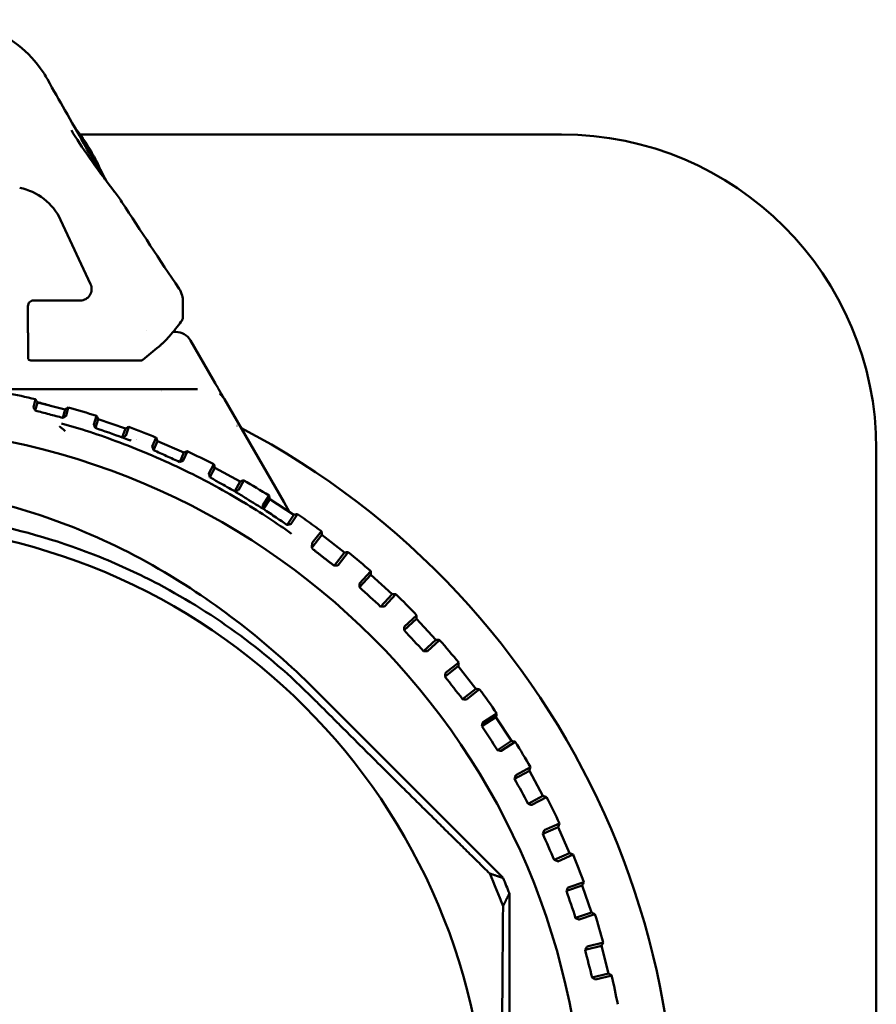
# Model space of a CAD drawing. Header units: millimetres. Extents: x 0 to 1891, y -60 to 594.
# Tile 20 of 118: x 168 to 183, y 348 to 366. Entities that reach past the tile are written whole.
import ezdxf

# ---------------------------------------------------------------- set-up
doc = ezdxf.new("R2010")
doc.units = ezdxf.units.MM
doc.layers.add('Sichtbar (ISO)', color=7, linetype='Continuous', lineweight=50)

msp = doc.modelspace()

# ---------------------------------------------------------------- linework, layer by layer
at = {"layer": 'Sichtbar (ISO)'}
for p, q in [((168.919, 363.736), (168.919, 363.736)), ((169.003, 363.62), (169.003, 363.62)), ((169.01, 363.62), (177.424, 363.62)), ((169.017, 363.563), (169.017, 363.563)), ((168.669, 362.129), (169.194, 361.005)), ((168.099, 360.168), (168.099, 360.62)), ((168.199, 360.72), (169.012, 360.72)), ((170.176, 360.197), (170.176, 360.197)), ((170.635, 360.17), (170.68, 360.17)), ((168.1, 359.72), (168.1, 360.066)), ((170.94, 360.02), (171.33, 359.345)), ((168.15, 359.67), (168.151, 359.67)), ((168.304, 359.67), (168.151, 359.67)), ((170.066, 359.67), (168.304, 359.67)), ((171.371, 359.274), (171.33, 359.345)), ((171.062, 359.17), (167.266, 359.17)), ((168.193, 358.855), (168.229, 358.996)), ((168.227, 358.796), (168.263, 358.939)), ((168.748, 358.816), (168.263, 358.939)), ((172.569, 357.199), (171.532, 358.995)), ((168.71, 358.668), (168.748, 358.816)), ((168.804, 358.85), (168.767, 358.703)), ((169.248, 358.554), (169.299, 358.703)), ((169.276, 358.493), (169.328, 358.644)), ((169.801, 358.481), (169.328, 358.644)), ((169.747, 358.325), (169.801, 358.481)), ((169.86, 358.51), (169.807, 358.355)), ((170.272, 358.167), (170.34, 358.323)), ((170.295, 358.103), (170.364, 358.261)), ((170.822, 358.061), (170.364, 358.261)), ((170.75, 357.896), (170.822, 358.061)), ((170.884, 358.085), (170.812, 357.922)), ((182.924, 358.12), (182.924, 333.72)), ((171.259, 357.696), (171.347, 357.858)), ((171.277, 357.63), (171.366, 357.795)), ((171.806, 357.557), (171.366, 357.795)), ((171.713, 357.386), (171.806, 357.557)), ((171.869, 357.576), (171.777, 357.406)), ((172.202, 357.144), (172.312, 357.312)), ((172.215, 357.077), (172.326, 357.247)), ((172.744, 356.974), (172.326, 357.247)), ((172.569, 357.199), (172.672, 357.021)), ((172.629, 356.797), (172.744, 356.974)), ((172.809, 356.987), (172.694, 356.812)), ((173.068, 356.482), (173.228, 356.687)), ((173.061, 356.396), (173.237, 356.622)), ((173.631, 356.315), (173.237, 356.622)), ((173.078, 356.375), (173.061, 356.396)), ((173.697, 356.323), (173.517, 356.093)), ((173.451, 356.083), (173.631, 356.315)), ((173.451, 356.083), (173.478, 356.087)), ((173.893, 355.775), (174.09, 355.99)), ((173.894, 355.708), (174.093, 355.924)), ((174.461, 355.585), (174.093, 355.924)), ((173.893, 355.735), (173.894, 355.708)), ((174.262, 355.369), (174.461, 355.585)), ((174.527, 355.588), (174.329, 355.373)), ((174.262, 355.369), (174.289, 355.37)), ((174.673, 354.958), (174.889, 355.157)), ((174.677, 355.025), (174.892, 355.223)), ((175.227, 354.789), (174.889, 355.157)), ((174.674, 354.986), (174.673, 354.958)), ((175.012, 354.59), (175.227, 354.789)), ((175.293, 354.786), (175.079, 354.589)), ((175.012, 354.59), (175.039, 354.59)), ((175.387, 354.147), (175.619, 354.327)), ((175.396, 354.214), (175.627, 354.393)), ((175.926, 353.933), (175.619, 354.327)), ((175.391, 354.174), (175.387, 354.147)), ((175.694, 353.753), (175.926, 353.933)), ((175.991, 353.925), (175.761, 353.745)), ((176.403, 350.628), (173.178, 353.859)), ((175.694, 353.753), (175.721, 353.749)), ((176.032, 353.28), (176.277, 353.44)), ((176.046, 353.345), (176.291, 353.505)), ((176.551, 353.022), (176.277, 353.44)), ((176.037, 353.307), (176.032, 353.28)), ((176.305, 352.861), (176.551, 353.022)), ((176.615, 353.008), (176.371, 352.849)), ((176.305, 352.861), (176.332, 352.856)), ((176.623, 352.426), (176.879, 352.565)), ((176.602, 352.362), (176.861, 352.502)), ((176.61, 352.388), (176.602, 352.362)), ((177.099, 352.062), (176.861, 352.502)), ((176.84, 351.922), (177.099, 352.062)), ((177.162, 352.043), (176.905, 351.904)), ((176.84, 351.922), (176.867, 351.915)), ((177.096, 351.401), (177.364, 351.518)), ((177.121, 351.463), (177.388, 351.58)), ((177.565, 351.061), (177.364, 351.518)), ((177.106, 351.426), (177.096, 351.401)), ((177.296, 350.943), (177.565, 351.061)), ((177.627, 351.037), (177.359, 350.919)), ((177.296, 350.943), (177.322, 350.933)), ((177.508, 350.402), (177.785, 350.497)), ((177.538, 350.461), (177.814, 350.556)), ((177.947, 350.024), (177.785, 350.497)), ((176.512, 341.481), (176.512, 350.36)), ((177.52, 350.426), (177.508, 350.402)), ((177.67, 349.929), (177.947, 350.024)), ((178.007, 349.995), (177.731, 349.9)), ((177.67, 349.929), (177.695, 349.917)), ((177.836, 349.372), (178.12, 349.444)), ((177.871, 349.429), (178.154, 349.501)), ((178.243, 348.959), (178.12, 349.444)), ((177.85, 349.395), (177.836, 349.372)), ((177.958, 348.887), (178.243, 348.959)), ((178.3, 348.925), (178.017, 348.854)), ((177.958, 348.887), (177.982, 348.873))]:
    msp.add_line(p, q, dxfattribs=at)
for radius in [12.592, 10.9]:
    msp.add_circle((165.224, 345.92), radius, dxfattribs=at)
for centre, radius, start, end in [((177.424, 358.12), 5.5, 0, 90), ((167.763, 361.706), 1, 24.9997, 78.9947), ((168.199, 360.62), 0.1, 89.9977, 180.0021), ((170.68, 359.87), 0.3, 30, 90), ((168.15, 359.72), 0.05, 180, 269.9998), ((165.224, 345.92), 13.416, 77.0569, 79.2589), ((165.224, 345.92), 14.2, 68.4946, 68.4951), ((165.224, 347.477), 11.863, 74.0101, 75.1754), ((165.224, 345.92), 13.416, 72.32, 74.5221), ((165.224, 345.92), 14.2, 117.6795, 62.3205), ((165.224, 345.92), 13.416, 67.5832, 69.7853), ((165.224, 345.92), 14.2, 62.6285, 62.6327), ((165.224, 345.92), 13.25, 68.9094, 68.9106), ((165.224, 345.92), 13.416, 62.8463, 65.0484), ((165.224, 345.92), 13.416, 58.1095, 60.3116), ((165.224, 345.92), 13.416, 53.3726, 55.5747), ((165.224, 345.92), 13.416, 48.6358, 50.8379), ((165.224, 345.92), 13.416, 43.899, 46.101), ((165.224, 345.92), 13.416, 39.1621, 41.3642), ((165.224, 345.92), 13.416, 34.4253, 36.6274), ((165.224, 345.92), 13.416, 29.6884, 31.8905), ((165.224, 345.92), 13.416, 24.9516, 27.1537), ((165.224, 345.92), 13.416, 20.2148, 22.4168), ((165.224, 345.92), 11.946, 20.6607, 23.6143), ((165.224, 345.92), 12.129, 21.4712, 22.8369), ((165.224, 345.92), 13.416, 15.4779, 17.68), ((165.224, 345.92), 13.416, 10.7411, 12.9431)]:
    msp.add_arc(centre, radius, start, end, dxfattribs=at)
for centre, major_axis, ratio, start_param, end_param in [((168.264, 364.487), (0.174, 0.098), 0.34244, 6.281433, 6.281721), ((169.196, 362.893), (0.181, 0.086), 0.844698, 0.000016, 0.000089), ((169.012, 360.92), (0.169, -0.107), 0.999662, 5.279768, 7.286602), ((264.777, 330.862), (110.839, 0), 0.5, 2.589783, 2.594659), ((170.066, 359.72), (-0.0566, 0.0001), 0.889045, 1.573404, 2.095358), ((170.077, 359.723), (-0.0421, -0.04), 0.840163, 1.231804, 1.483445), ((41.837, 398.584), (-226.109, 77.623), 0.017453, 4.117106, 4.119658), ((173.146, 356.322), (-0.068, 0.0529), 0.017452, 0.086939, 0.277406), ((173.16, 356.313), (0.0831, -0.064), 0.023328, 3.478926, 4.485091), ((174.23, 355.703), (9.45, -8.7), 0.017458, 4.692925, 4.731853), ((175.007, 354.926), (8.7, -9.45), 0.017458, 4.692925, 4.731853), ((175.717, 354.088), (7.89, -10.137), 0.017458, 4.692925, 4.731853), ((176.356, 353.193), (7.026, -10.754), 0.017458, 4.692925, 4.731853), ((176.919, 352.249), (6.114, -11.297), 0.017458, 4.692925, 4.731853), ((177.401, 351.262), (5.16, -11.763), 0.017458, 4.692925, 4.731853), ((177.801, 350.238), (4.171, -12.149), 0.017458, 4.692925, 4.731853), ((178.114, 349.185), (3.153, -12.452), 0.017458, 4.692925, 4.731853)]:
    msp.add_ellipse(centre, major_axis=major_axis, ratio=ratio, start_param=start_param, end_param=end_param, dxfattribs=at)
for points, knots in [([(166.659, 365.626), (166.875, 365.626), (167.094, 365.59), (167.501, 365.454), (167.694, 365.353), (168.037, 365.103), (168.191, 364.949), (168.359, 364.718), (168.401, 364.652), (168.439, 364.585)], [0, 0, 0, 0, 0.0647864, 0.0647864, 0.1286582, 0.1286582, 0.1929243, 0.1929243, 0.2171252, 0.2171252, 0.2171252, 0.2171252]), ([(168.439, 364.585), (168.546, 364.393), (168.649, 364.212), (168.862, 363.836), (168.973, 363.642), (169.15, 363.328), (169.219, 363.207), (169.33, 363.017), (169.374, 362.942), (169.411, 362.884)], [0, 0, 0, 0, 0.0702595, 0.0702595, 0.1576716, 0.1576716, 0.2229977, 0.2229977, 0.2795423, 0.2795423, 0.2795423, 0.2795423]), ([(168.92, 363.735), (169.021, 363.612), (169.106, 363.488), (169.232, 363.276), (169.28, 363.185), (169.317, 363.106)], [0.1021212, 0.1021212, 0.1021212, 0.1021212, 0.1561302, 0.1561302, 0.2027619, 0.2027619, 0.2027619, 0.2027619]), ([(169.019, 363.561), (169.028, 363.549), (169.038, 363.536), (169.162, 363.373), (169.253, 363.221), (169.34, 363.053), (169.359, 363.015), (169.377, 362.978)], [0.06844275, 0.06844275, 0.06844275, 0.06844275, 0.07382517, 0.07382517, 0.14069345, 0.14069345, 0.16210931, 0.16210931, 0.16210931, 0.16210931]), ([(169.317, 363.106), (169.341, 363.055), (169.36, 363.018), (169.375, 362.988), (169.377, 362.985), (169.379, 362.982)], [0.00000707, 0.00000707, 0.00000707, 0.00000707, 0.03294725, 0.03294725, 0.03691275, 0.03691275, 0.03691275, 0.03691275]), ([(170.739, 360.925), (170.763, 360.889), (170.781, 360.849), (170.802, 360.773), (170.807, 360.737), (170.807, 360.701)], [0, 0, 0, 0, 0.01296587, 0.01296587, 0.02363118, 0.02363118, 0.02363118, 0.02363118]), ([(170.808, 360.413), (170.808, 360.411), (170.807, 360.409), (170.802, 360.393), (170.791, 360.372), (170.75, 360.313), (170.717, 360.271), (170.645, 360.182), (170.606, 360.136), (170.564, 360.088)], [0.0117292, 0.0117292, 0.0117292, 0.0117292, 0.01742874, 0.01742874, 0.0400429, 0.0400429, 0.06828896, 0.06828896, 0.09309471, 0.09309471, 0.09309471, 0.09309471]), ([(168.099, 360.168), (168.099, 360.152), (168.1, 360.136), (168.1, 360.101), (168.1, 360.083), (168.1, 360.07), (168.1, 360.069), (168.1, 360.066)], [0.00000217, 0.00000217, 0.00000217, 0.00000217, 0.00559793, 0.00559793, 0.01178371, 0.01178371, 0.01264126, 0.01264126, 0.01264126, 0.01264126]), ([(170.389, 359.915), (170.401, 359.925), (170.414, 359.936), (170.443, 359.963), (170.459, 359.977), (170.49, 360.008), (170.505, 360.024), (170.536, 360.056), (170.551, 360.073), (170.564, 360.088)], [-0.02745256, -0.02745256, -0.02745256, -0.02745256, -0.02077399, -0.02077399, -0.01429572, -0.01429572, -0.00760779, -0.00760779, -0.000001, -0.000001, -0.000001, -0.000001]), ([(171.532, 358.995), (171.528, 359.001), (171.525, 359.007), (171.522, 359.012), (171.519, 359.018), (171.516, 359.023), (171.512, 359.029), (171.509, 359.035), (171.506, 359.04), (171.502, 359.047), (171.498, 359.053), (171.495, 359.059), (171.491, 359.066), (171.487, 359.072), (171.483, 359.079), (171.479, 359.086), (171.477, 359.091), (171.474, 359.095), (171.471, 359.1), (171.47, 359.103), (171.468, 359.106), (171.466, 359.109), (171.462, 359.117), (171.457, 359.125), (171.452, 359.134), (171.45, 359.137), (171.448, 359.139), (171.447, 359.142), (171.443, 359.149), (171.439, 359.155), (171.435, 359.162), (171.43, 359.172), (171.423, 359.183), (171.417, 359.194), (171.416, 359.195), (171.415, 359.197), (171.415, 359.198), (171.409, 359.208), (171.402, 359.219), (171.396, 359.231), (171.388, 359.244), (171.38, 359.258), (171.371, 359.274)], [0, 0, 0, 0, 0.090909, 0.090909, 0.090909, 0.181818, 0.181818, 0.181818, 0.272727, 0.272727, 0.272727, 0.363636, 0.363636, 0.363636, 0.454545, 0.454545, 0.454545, 0.509798, 0.509798, 0.509798, 0.545455, 0.545455, 0.545455, 0.636364, 0.636364, 0.636364, 0.664515, 0.664515, 0.664515, 0.727273, 0.727273, 0.727273, 0.818182, 0.818182, 0.818182, 0.828358, 0.828358, 0.828358, 0.909091, 0.909091, 0.909091, 1, 1, 1, 1]), ([(171.447, 359.091), (171.451, 359.088), (171.454, 359.086), (171.458, 359.083), (171.465, 359.077), (171.472, 359.07), (171.479, 359.064), (171.489, 359.054), (171.499, 359.043), (171.507, 359.032), (171.516, 359.02), (171.524, 359.008), (171.532, 358.995)], [0, 0, 0, 0, 0.103785, 0.103785, 0.103785, 0.333333, 0.333333, 0.333333, 0.666667, 0.666667, 0.666667, 1, 1, 1, 1]), ([(168.193, 358.855), (168.193, 358.855), (168.194, 358.853), (168.196, 358.849), (168.198, 358.846), (168.205, 358.834), (168.212, 358.822), (168.22, 358.808)], [0.000001, 0.000001, 0.000001, 0.000001, 0.0027099, 0.0027099, 0.0057444, 0.0057444, 0.01228625, 0.01228625, 0.01228625, 0.01228625]), ([(168.227, 358.796), (168.226, 358.798), (168.224, 358.8), (168.222, 358.804), (168.221, 358.806), (168.22, 358.808)], [-0.002084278, -0.002084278, -0.002084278, -0.002084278, -0.00108326, -0.00108326, -0.000027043, -0.000027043, -0.000027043, -0.000027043]), ([(168.227, 358.796), (168.307, 358.775), (168.388, 358.753), (168.549, 358.711), (168.63, 358.689), (168.71, 358.668)], [0.00000917, 0.00000917, 0.00000917, 0.00000917, 0.02899847, 0.02899847, 0.05809979, 0.05809979, 0.05809979, 0.05809979]), ([(171.864, 357.194), (171.863, 357.194), (171.552, 357.381), (170.871, 357.76), (169.672, 358.266), (169.005, 358.484), (168.684, 358.57)], [0.2496477, 0.2496477, 0.2496477, 0.2496477, 0.25, 0.5, 0.75, 0.9999984, 0.9999984, 0.9999984, 0.9999984]), ([(168.71, 358.668), (168.712, 358.669), (168.714, 358.67), (168.717, 358.672), (168.719, 358.673), (168.72, 358.674)], [0.000034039, 0.000034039, 0.000034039, 0.000034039, 0.00063869, 0.00063869, 0.001250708, 0.001250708, 0.001250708, 0.001250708]), ([(168.72, 358.674), (168.727, 358.678), (168.733, 358.682), (168.745, 358.689), (168.751, 358.693), (168.759, 358.698), (168.762, 358.7), (168.766, 358.702), (168.767, 358.703), (168.767, 358.703)], [0.000015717, 0.000015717, 0.000015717, 0.000015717, 0.002390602, 0.002390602, 0.004813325, 0.004813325, 0.007303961, 0.007303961, 0.009723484, 0.009723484, 0.009723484, 0.009723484]), ([(168.653, 358.518), (168.653, 358.518), (168.653, 358.519), (168.653, 358.519), (168.654, 358.521), (168.655, 358.521)], [0, 0, 0, 0, 0.3333333, 0.6666667, 0.9999962, 0.9999962, 0.9999962, 0.9999962]), ([(168.653, 358.518), (168.683, 358.493), (168.712, 358.469), (168.74, 358.445), (168.743, 358.443), (168.745, 358.441), (168.748, 358.438)], [0, 0, 0, 0, 0.914399, 0.914399, 0.914399, 1, 1, 1, 1]), ([(169.248, 358.554), (169.248, 358.554), (169.248, 358.553), (169.25, 358.548), (169.252, 358.544), (169.259, 358.53), (169.265, 358.516), (169.274, 358.496)], [0.000001, 0.000001, 0.000001, 0.000001, 0.00299281, 0.00299281, 0.00639483, 0.00639483, 0.01358629, 0.01358629, 0.01358629, 0.01358629]), ([(169.748, 358.325), (169.753, 358.328), (169.758, 358.33), (169.768, 358.335), (169.772, 358.337), (169.782, 358.342), (169.788, 358.345), (169.797, 358.35), (169.8, 358.352), (169.805, 358.354), (169.807, 358.355), (169.807, 358.355)], [0, 0, 0, 0, 0.00164605, 0.00164605, 0.00324131, 0.00324131, 0.00558534, 0.00558534, 0.00800171, 0.00800171, 0.01082623, 0.01082623, 0.01082623, 0.01082623]), ([(169.748, 358.325), (169.79, 358.311), (169.831, 358.297), (169.871, 358.281), (169.881, 358.278), (169.891, 358.274), (169.9, 358.27)], [0, 0, 0, 0, 0.2184567, 0.2184567, 0.2184567, 0.2720789, 0.2720789, 0.2720789, 0.2720789]), ([(170.272, 358.167), (170.272, 358.167), (170.272, 358.165), (170.274, 358.159), (170.276, 358.155), (170.282, 358.138), (170.288, 358.122), (170.295, 358.104)], [0.000001, 0.000001, 0.000001, 0.000001, 0.00333169, 0.00333169, 0.00717699, 0.00717699, 0.01548522, 0.01548522, 0.01548522, 0.01548522]), ([(170.75, 357.896), (170.674, 357.931), (170.598, 357.966), (170.446, 358.035), (170.37, 358.069), (170.295, 358.104)], [-0.06256708, -0.06256708, -0.06256708, -0.06256708, -0.03112389, -0.03112389, -0.00007382, -0.00007382, -0.00007382, -0.00007382]), ([(170.75, 357.896), (170.755, 357.898), (170.76, 357.9), (170.77, 357.904), (170.775, 357.906), (170.785, 357.91), (170.791, 357.912), (170.801, 357.916), (170.804, 357.918), (170.811, 357.921), (170.812, 357.921), (170.812, 357.922)], [0.00000256, 0.00000256, 0.00000256, 0.00000256, 0.00161858, 0.00161858, 0.00317748, 0.00317748, 0.00545112, 0.00545112, 0.00779179, 0.00779179, 0.01107089, 0.01107089, 0.01107089, 0.01107089]), ([(171.259, 357.696), (171.259, 357.695), (171.259, 357.694), (171.261, 357.687), (171.262, 357.683), (171.267, 357.665), (171.272, 357.649), (171.277, 357.63)], [0.000001, 0.000001, 0.000001, 0.000001, 0.00348553, 0.00348553, 0.00755201, 0.00755201, 0.01608389, 0.01608389, 0.01608389, 0.01608389]), ([(171.277, 357.63), (171.305, 357.614), (171.333, 357.598), (171.39, 357.567), (171.418, 357.551), (171.446, 357.535)], [0.000003, 0.000003, 0.000003, 0.000003, 0.01249676, 0.01249676, 0.0249492, 0.0249492, 0.0249492, 0.0249492]), ([(171.713, 357.385), (171.669, 357.411), (171.624, 357.435), (171.535, 357.485), (171.491, 357.51), (171.446, 357.535)], [-0.0394389, -0.0394389, -0.0394389, -0.0394389, -0.01982235, -0.01982235, -0.00001861, -0.00001861, -0.00001861, -0.00001861]), ([(173.178, 353.859), (172.365, 354.673), (171.47, 355.39), (169.38, 356.623), (168.185, 357.093), (166.352, 357.428), (165.764, 357.483), (164.588, 357.476), (164.001, 357.416), (162.241, 357.076), (161.113, 356.635), (159.041, 355.439), (158.111, 354.701), (157.27, 353.859)], [0.000001, 0.000001, 0.000001, 0.000001, 0.345055, 0.345055, 0.730328, 0.730328, 0.907196, 0.907196, 1.083674, 1.083674, 1.445653, 1.445653, 1.801204, 1.801204, 1.801204, 1.801204]), ([(171.713, 357.385), (171.718, 357.387), (171.723, 357.389), (171.733, 357.392), (171.739, 357.394), (171.75, 357.397), (171.756, 357.399), (171.765, 357.402), (171.769, 357.403), (171.775, 357.405), (171.777, 357.406), (171.777, 357.406)], [0.00030411, 0.00030411, 0.00030411, 0.00030411, 0.00185122, 0.00185122, 0.00361447, 0.00361447, 0.00585155, 0.00585155, 0.00817051, 0.00817051, 0.01146627, 0.01146627, 0.01146627, 0.01146627]), ([(171.713, 357.385), (171.766, 357.352), (171.821, 357.319), (171.875, 357.285), (171.902, 357.268), (171.93, 357.25), (171.957, 357.233), (171.971, 357.224), (171.985, 357.216), (171.999, 357.207), (172.001, 357.205), (172.003, 357.204), (172.005, 357.203), (172.006, 357.202), (172.006, 357.202), (172.006, 357.202)], [0.0006356, 0.0006356, 0.0006356, 0.0006356, 0.3333333, 0.3333333, 0.3333333, 0.5, 0.5, 0.5, 0.5833333, 0.5833333, 0.5833333, 0.5964533, 0.5964533, 0.5964533, 0.5991044, 0.5991044, 0.5991044, 0.5991044]), ([(172.006, 357.202), (172.011, 357.199), (172.015, 357.196), (172.019, 357.194), (172.026, 357.189), (172.033, 357.185), (172.041, 357.181), (172.097, 357.146), (172.155, 357.111), (172.214, 357.076)], [0.5991044, 0.5991044, 0.5991044, 0.5991044, 0.625, 0.625, 0.625, 0.6666667, 0.6666667, 0.6666667, 0.9991665, 0.9991665, 0.9991665, 0.9991665]), ([(173.084, 353.765), (172.291, 354.56), (171.38, 355.234), (170.053, 355.934), (169.713, 356.092), (168.046, 356.766), (166.634, 357.041), (163.789, 357.038), (162.377, 356.759), (160.714, 356.082), (160.376, 355.924), (159.058, 355.226), (158.153, 354.556), (157.364, 353.765)], [0.000001, 0.000001, 0.000001, 0.000001, 0.336889, 0.336889, 0.448865, 0.448865, 0.874126, 0.874126, 1.299358, 1.299358, 1.410685, 1.410685, 1.745596, 1.745596, 1.745596, 1.745596]), ([(172.202, 357.144), (172.202, 357.144), (172.203, 357.142), (172.203, 357.136), (172.204, 357.131), (172.208, 357.113), (172.211, 357.096), (172.214, 357.076)], [0.000001, 0.000001, 0.000001, 0.000001, 0.00351686, 0.00351686, 0.00765169, 0.00765169, 0.01658314, 0.01658314, 0.01658314, 0.01658314]), ([(172.214, 357.076), (172.251, 357.052), (172.288, 357.027), (172.362, 356.978), (172.399, 356.952), (172.437, 356.927)], [0.00005199, 0.00005199, 0.00005199, 0.00005199, 0.01759042, 0.01759042, 0.0354702, 0.0354702, 0.0354702, 0.0354702]), ([(172.629, 356.797), (172.597, 356.819), (172.564, 356.841), (172.501, 356.884), (172.468, 356.906), (172.437, 356.927)], [-0.03021086, -0.03021086, -0.03021086, -0.03021086, -0.01512644, -0.01512644, -0.00001175, -0.00001175, -0.00001175, -0.00001175]), ([(172.629, 356.797), (172.635, 356.798), (172.64, 356.8), (172.651, 356.802), (172.656, 356.803), (172.668, 356.805), (172.673, 356.807), (172.683, 356.809), (172.686, 356.81), (172.693, 356.811), (172.694, 356.812), (172.694, 356.812)], [0.00000151, 0.00000151, 0.00000151, 0.00000151, 0.00174682, 0.00174682, 0.00340644, 0.00340644, 0.00562251, 0.00562251, 0.00793206, 0.00793206, 0.01124833, 0.01124833, 0.01124833, 0.01124833]), ([(173.068, 356.482), (173.068, 356.481), (173.068, 356.481), (173.066, 356.477), (173.065, 356.472), (173.062, 356.45), (173.061, 356.425), (173.061, 356.396)], [-0.5682033, -0.5682033, -0.5682033, -0.5682033, -0.5621244, -0.5621244, -0.5217869, -0.5217869, -0.4294662, -0.4294662, -0.4294662, -0.4294662]), ([(173.478, 356.087), (173.48, 356.087), (173.482, 356.087), (173.494, 356.089), (173.504, 356.09), (173.514, 356.092), (173.517, 356.092), (173.517, 356.093)], [-0.007986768, -0.007986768, -0.007986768, -0.007986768, -0.00724657, -0.00724657, -0.003321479, -0.003321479, -0.000173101, -0.000173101, -0.000173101, -0.000173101]), ([(173.893, 355.775), (173.892, 355.775), (173.892, 355.772), (173.893, 355.761), (173.893, 355.751), (173.893, 355.739), (173.893, 355.737), (173.893, 355.735)], [-0.071182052, -0.071182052, -0.071182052, -0.071182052, -0.068033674, -0.068033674, -0.064108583, -0.064108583, -0.063368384, -0.063368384, -0.063368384, -0.063368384]), ([(174.289, 355.37), (174.292, 355.371), (174.294, 355.371), (174.306, 355.371), (174.316, 355.372), (174.326, 355.373), (174.329, 355.373), (174.329, 355.373)], [-0.007986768, -0.007986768, -0.007986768, -0.007986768, -0.00724657, -0.00724657, -0.003321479, -0.003321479, -0.000173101, -0.000173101, -0.000173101, -0.000173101]), ([(174.677, 355.025), (174.677, 355.025), (174.676, 355.022), (174.676, 355.012), (174.675, 355.002), (174.674, 354.99), (174.674, 354.988), (174.674, 354.986)], [-0.071182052, -0.071182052, -0.071182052, -0.071182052, -0.068033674, -0.068033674, -0.064108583, -0.064108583, -0.063368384, -0.063368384, -0.063368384, -0.063368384]), ([(175.039, 354.59), (175.041, 354.59), (175.043, 354.589), (175.055, 354.589), (175.065, 354.589), (175.075, 354.589), (175.078, 354.589), (175.079, 354.589)], [-0.007986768, -0.007986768, -0.007986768, -0.007986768, -0.00724657, -0.00724657, -0.003321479, -0.003321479, -0.000173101, -0.000173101, -0.000173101, -0.000173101]), ([(175.396, 354.214), (175.396, 354.213), (175.396, 354.21), (175.394, 354.2), (175.393, 354.19), (175.391, 354.178), (175.391, 354.176), (175.391, 354.174)], [-0.071182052, -0.071182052, -0.071182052, -0.071182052, -0.068033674, -0.068033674, -0.064108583, -0.064108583, -0.063368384, -0.063368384, -0.063368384, -0.063368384]), ([(175.721, 353.749), (175.723, 353.749), (175.725, 353.749), (175.737, 353.748), (175.747, 353.747), (175.758, 353.746), (175.761, 353.745), (175.761, 353.745)], [-0.007986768, -0.007986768, -0.007986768, -0.007986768, -0.00724657, -0.00724657, -0.003321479, -0.003321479, -0.000173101, -0.000173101, -0.000173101, -0.000173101]), ([(176.046, 353.345), (176.046, 353.345), (176.046, 353.342), (176.043, 353.332), (176.041, 353.322), (176.038, 353.311), (176.038, 353.309), (176.037, 353.307)], [-0.071182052, -0.071182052, -0.071182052, -0.071182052, -0.068033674, -0.068033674, -0.064108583, -0.064108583, -0.063368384, -0.063368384, -0.063368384, -0.063368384]), ([(176.332, 352.856), (176.334, 352.855), (176.336, 352.855), (176.348, 352.853), (176.358, 352.851), (176.368, 352.849), (176.371, 352.848), (176.371, 352.849)], [-0.007986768, -0.007986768, -0.007986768, -0.007986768, -0.00724657, -0.00724657, -0.003321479, -0.003321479, -0.000173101, -0.000173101, -0.000173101, -0.000173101]), ([(176.623, 352.426), (176.622, 352.426), (176.621, 352.423), (176.618, 352.413), (176.615, 352.404), (176.612, 352.392), (176.611, 352.39), (176.61, 352.388)], [-0.071182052, -0.071182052, -0.071182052, -0.071182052, -0.068033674, -0.068033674, -0.064108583, -0.064108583, -0.063368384, -0.063368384, -0.063368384, -0.063368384]), ([(176.867, 351.915), (176.869, 351.914), (176.871, 351.914), (176.882, 351.91), (176.892, 351.908), (176.902, 351.905), (176.905, 351.904), (176.905, 351.904)], [-0.007986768, -0.007986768, -0.007986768, -0.007986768, -0.00724657, -0.00724657, -0.003321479, -0.003321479, -0.000173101, -0.000173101, -0.000173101, -0.000173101]), ([(177.121, 351.463), (177.121, 351.463), (177.12, 351.46), (177.116, 351.45), (177.112, 351.441), (177.107, 351.43), (177.107, 351.428), (177.106, 351.426)], [-0.071182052, -0.071182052, -0.071182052, -0.071182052, -0.068033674, -0.068033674, -0.064108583, -0.064108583, -0.063368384, -0.063368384, -0.063368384, -0.063368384]), ([(177.322, 350.933), (177.324, 350.932), (177.326, 350.932), (177.337, 350.927), (177.347, 350.924), (177.356, 350.92), (177.359, 350.919), (177.359, 350.919)], [-0.007986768, -0.007986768, -0.007986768, -0.007986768, -0.00724657, -0.00724657, -0.003321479, -0.003321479, -0.000173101, -0.000173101, -0.000173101, -0.000173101]), ([(177.538, 350.461), (177.538, 350.461), (177.536, 350.459), (177.532, 350.449), (177.527, 350.44), (177.522, 350.43), (177.521, 350.428), (177.52, 350.426)], [-0.071182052, -0.071182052, -0.071182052, -0.071182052, -0.068033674, -0.068033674, -0.064108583, -0.064108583, -0.063368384, -0.063368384, -0.063368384, -0.063368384]), ([(177.695, 349.917), (177.697, 349.916), (177.698, 349.915), (177.709, 349.91), (177.718, 349.906), (177.728, 349.901), (177.73, 349.9), (177.731, 349.9)], [-0.007986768, -0.007986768, -0.007986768, -0.007986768, -0.00724657, -0.00724657, -0.003321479, -0.003321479, -0.000173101, -0.000173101, -0.000173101, -0.000173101]), ([(177.871, 349.429), (177.871, 349.429), (177.869, 349.426), (177.864, 349.418), (177.858, 349.409), (177.852, 349.399), (177.851, 349.397), (177.85, 349.395)], [-0.071182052, -0.071182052, -0.071182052, -0.071182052, -0.068033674, -0.068033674, -0.064108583, -0.064108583, -0.063368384, -0.063368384, -0.063368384, -0.063368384]), ([(177.982, 348.873), (177.984, 348.872), (177.986, 348.871), (177.996, 348.865), (178.005, 348.86), (178.014, 348.855), (178.016, 348.854), (178.017, 348.854)], [-0.007986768, -0.007986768, -0.007986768, -0.007986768, -0.00724657, -0.00724657, -0.003321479, -0.003321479, -0.000173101, -0.000173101, -0.000173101, -0.000173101])]:
    msp.add_open_spline(points, degree=3, knots=knots, dxfattribs=at)
for points in [[(168.858, 363.693), (169.026, 363.414), (169.28, 363.048), (169.601, 362.634)], [(169.377, 362.978), (169.401, 362.928), (169.422, 362.882), (169.44, 362.844)], [(169.379, 362.982), (169.379, 362.981), (169.38, 362.98), (169.38, 362.979)], [(169.38, 362.979), (169.408, 362.929), (169.435, 362.873), (169.463, 362.814)], [(169.601, 362.634), (169.601, 362.633), (169.602, 362.632), (169.603, 362.632)], [(169.602, 362.632), (169.651, 362.569), (169.697, 362.505), (169.74, 362.439)], [(169.74, 362.439), (170.072, 361.937), (170.398, 361.429), (170.739, 360.925)], [(170.807, 360.701), (170.807, 360.605), (170.807, 360.509), (170.808, 360.413)], [(168.229, 358.996), (168.229, 358.996), (168.229, 358.996), (168.229, 358.996)], [(168.263, 358.939), (168.252, 358.958), (168.24, 358.977), (168.229, 358.996)], [(168.804, 358.85), (168.786, 358.839), (168.767, 358.828), (168.748, 358.816)], [(168.804, 358.85), (168.804, 358.85), (168.804, 358.85), (168.804, 358.85)], [(169.299, 358.703), (169.299, 358.703), (169.299, 358.703), (169.299, 358.703)], [(169.328, 358.644), (169.318, 358.663), (169.308, 358.683), (169.299, 358.703)], [(169.86, 358.51), (169.84, 358.501), (169.82, 358.491), (169.801, 358.481)], [(169.86, 358.51), (169.86, 358.51), (169.86, 358.51), (169.86, 358.51)], [(170.34, 358.323), (170.34, 358.323), (170.34, 358.323), (170.34, 358.323)], [(170.364, 358.261), (170.356, 358.282), (170.348, 358.302), (170.34, 358.323)], [(170.884, 358.085), (170.863, 358.077), (170.843, 358.069), (170.822, 358.061)], [(170.884, 358.085), (170.884, 358.085), (170.884, 358.085), (170.884, 358.085)], [(171.347, 357.858), (171.347, 357.858), (171.347, 357.858), (171.347, 357.858)], [(171.366, 357.795), (171.36, 357.816), (171.353, 357.837), (171.347, 357.858)], [(171.869, 357.576), (171.848, 357.569), (171.827, 357.563), (171.806, 357.557)], [(171.869, 357.576), (171.869, 357.576), (171.869, 357.576), (171.869, 357.576)], [(172.707, 356.64), (172.455, 356.825), (172.174, 357.008), (171.864, 357.194)], [(172.312, 357.312), (172.312, 357.312), (172.312, 357.312), (172.312, 357.312)], [(172.326, 357.247), (172.321, 357.269), (172.317, 357.29), (172.312, 357.312)], [(172.809, 356.987), (172.787, 356.983), (172.766, 356.978), (172.744, 356.974)], [(172.809, 356.987), (172.809, 356.987), (172.809, 356.987), (172.809, 356.987)], [(173.228, 356.687), (173.228, 356.687), (173.228, 356.687), (173.228, 356.687)], [(173.237, 356.622), (173.234, 356.644), (173.231, 356.666), (173.228, 356.687)], [(173.697, 356.323), (173.675, 356.32), (173.653, 356.317), (173.631, 356.315)], [(173.697, 356.323), (173.697, 356.323), (173.697, 356.323), (173.697, 356.323)], [(174.09, 355.99), (174.09, 355.99), (174.09, 355.99), (174.09, 355.99)], [(174.093, 355.924), (174.092, 355.946), (174.091, 355.968), (174.09, 355.99)], [(174.527, 355.588), (174.505, 355.587), (174.483, 355.586), (174.461, 355.585)], [(174.527, 355.588), (174.527, 355.588), (174.527, 355.588), (174.527, 355.588)], [(174.889, 355.157), (174.89, 355.179), (174.891, 355.201), (174.892, 355.223)], [(174.892, 355.223), (174.892, 355.223), (174.892, 355.223), (174.892, 355.223)], [(175.293, 354.786), (175.271, 354.787), (175.249, 354.788), (175.227, 354.789)], [(175.293, 354.786), (175.293, 354.786), (175.293, 354.786), (175.293, 354.786)], [(175.619, 354.327), (175.621, 354.349), (175.624, 354.371), (175.627, 354.393)], [(175.627, 354.393), (175.627, 354.393), (175.627, 354.393), (175.627, 354.393)], [(175.991, 353.925), (175.969, 353.927), (175.948, 353.93), (175.926, 353.933)], [(175.991, 353.925), (175.991, 353.925), (175.991, 353.925), (175.991, 353.925)], [(176.277, 353.44), (176.282, 353.462), (176.286, 353.483), (176.291, 353.505)], [(176.291, 353.505), (176.291, 353.505), (176.291, 353.505), (176.291, 353.505)], [(176.615, 353.008), (176.594, 353.013), (176.572, 353.017), (176.551, 353.022)], [(176.615, 353.008), (176.615, 353.008), (176.615, 353.008), (176.615, 353.008)], [(176.861, 352.502), (176.867, 352.523), (176.873, 352.544), (176.879, 352.565)], [(176.879, 352.565), (176.879, 352.565), (176.879, 352.565), (176.879, 352.565)], [(177.162, 352.043), (177.141, 352.05), (177.12, 352.056), (177.099, 352.062)], [(177.162, 352.043), (177.162, 352.043), (177.162, 352.043), (177.162, 352.043)], [(177.364, 351.518), (177.372, 351.539), (177.38, 351.56), (177.388, 351.58)], [(177.388, 351.58), (177.388, 351.58), (177.388, 351.58), (177.388, 351.58)], [(177.627, 351.037), (177.606, 351.045), (177.586, 351.053), (177.565, 351.061)], [(177.627, 351.037), (177.627, 351.037), (177.627, 351.037), (177.627, 351.037)], [(177.785, 350.497), (177.795, 350.517), (177.804, 350.536), (177.814, 350.556)], [(177.814, 350.556), (177.814, 350.556), (177.814, 350.556), (177.814, 350.556)], [(178.007, 349.995), (177.987, 350.005), (177.967, 350.014), (177.947, 350.024)], [(178.007, 349.995), (178.007, 349.995), (178.007, 349.995), (178.007, 349.995)], [(178.12, 349.444), (178.131, 349.463), (178.143, 349.482), (178.154, 349.501)], [(178.154, 349.501), (178.154, 349.501), (178.154, 349.501), (178.154, 349.501)], [(178.3, 348.925), (178.281, 348.937), (178.262, 348.948), (178.243, 348.959)], [(178.3, 348.925), (178.3, 348.925), (178.3, 348.925), (178.3, 348.925)], [(178.405, 348.421), (178.405, 348.421), (178.405, 348.421), (178.405, 348.421)]]:
    msp.add_open_spline(points, degree=3, dxfattribs=at)
for points, weights in [([(173.139, 356.326), (173.295, 356.204), (173.451, 356.083)], [1.69322830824, 1.69337500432, 1.69312184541]), ([(176.169, 350.705), (174.562, 352.285), (173.084, 353.765)], [1.2314661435, 1.27927488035, 1.27927488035]), ([(176.169, 350.705), (176.284, 350.667), (176.403, 350.628)], [1.00015185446, 1.00025746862, 1.00009121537]), ([(176.512, 350.36), (176.455, 350.246), (176.401, 350.135)], [1.00009573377, 1.0002702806, 1.00015667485]), ([(176.401, 350.135), (176.362, 345.92), (176.401, 341.705)], [1.23096562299, 1.32029098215, 1.23096562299])]:
    msp.add_rational_spline(points, weights, degree=2, dxfattribs=at)

doc.saveas('drawing.dxf')
